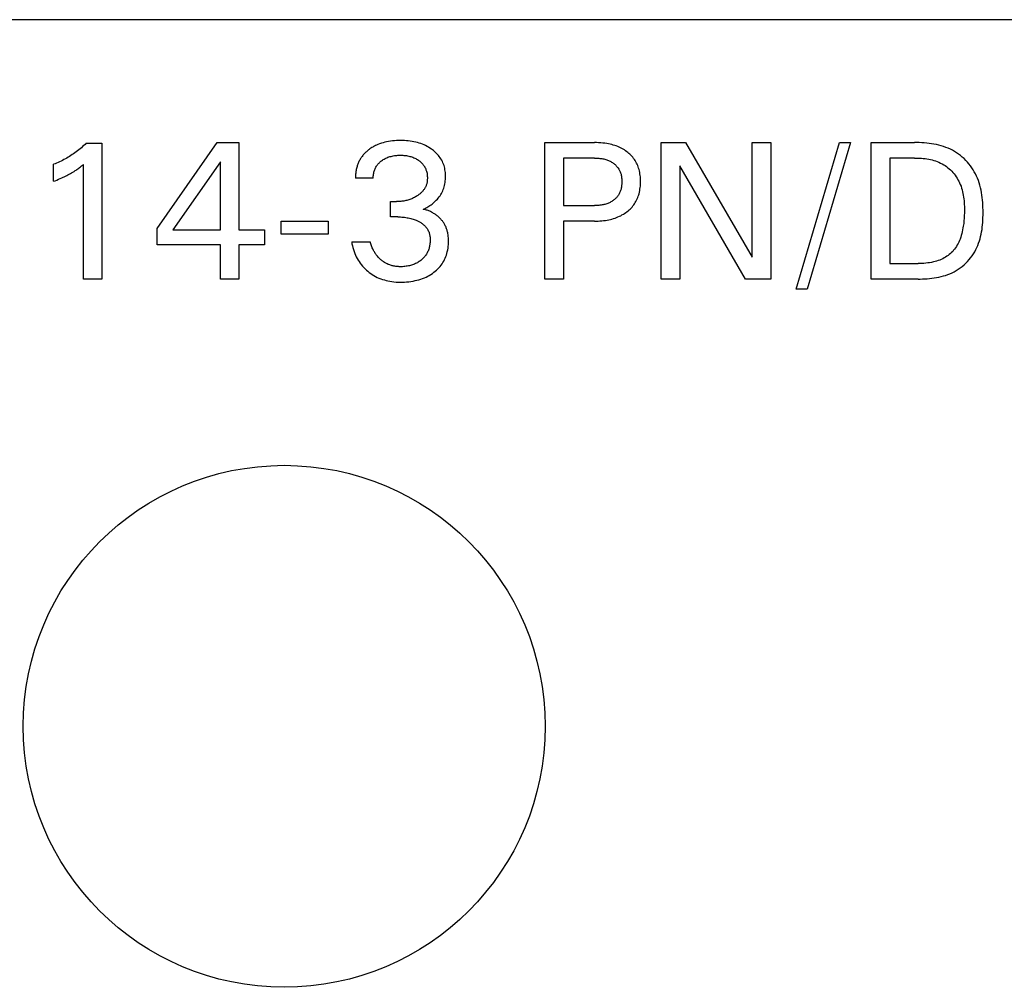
# Model space of a CAD drawing. Extents: x 0 to 841, y 0 to 594.
# Tile 34 of 65: x 129 to 142, y 556 to 568. Entities that reach past the tile are written whole.
import ezdxf

# ---------------------------------------------------------------- set-up
doc = ezdxf.new("R2010")
doc.units = 0
doc.header["$LTSCALE"] = 46.255
doc.layers.add('20000_FRONT_O', color=7, linetype='CONTINUOUS')

msp = doc.modelspace()

# ---------------------------------------------------------------- linework, layer by layer
at = {"layer": '20000_FRONT_O', "color": 7, "linetype": 'CONTINUOUS'}
for p, q in [((121.883, 568.268), (168.633, 568.268)), ((130.173, 566.687), (130.157, 566.673)), ((130.188, 566.7), (130.173, 566.687)), ((130.203, 566.714), (130.188, 566.7)), ((130.218, 566.728), (130.203, 566.714)), ((130.218, 566.728), (130.411, 566.728)), ((130.411, 566.728), (130.411, 565.038)), ((131.1, 565.668), (131.849, 566.738)), ((131.849, 566.738), (132.118, 566.738)), ((132.118, 566.738), (132.118, 565.649)), ((133.796, 566.688), (133.785, 566.681)), ((133.808, 566.694), (133.796, 566.688)), ((133.819, 566.7), (133.808, 566.694)), ((133.831, 566.705), (133.819, 566.7)), ((133.85, 566.714), (133.831, 566.705)), ((133.871, 566.722), (133.85, 566.714)), ((133.893, 566.729), (133.871, 566.722)), ((133.914, 566.736), (133.893, 566.729)), ((133.936, 566.741), (133.914, 566.736)), ((133.958, 566.746), (133.936, 566.741)), ((133.981, 566.751), (133.958, 566.746)), ((134.005, 566.755), (133.981, 566.751)), ((134.03, 566.758), (134.005, 566.755)), ((134.056, 566.76), (134.03, 566.758)), ((134.081, 566.762), (134.056, 566.76)), ((134.106, 566.763), (134.081, 566.762)), ((134.131, 566.763), (134.106, 566.763)), ((134.155, 566.763), (134.131, 566.763)), ((134.18, 566.762), (134.155, 566.763)), ((134.204, 566.76), (134.18, 566.762)), ((134.228, 566.758), (134.204, 566.76)), ((134.252, 566.755), (134.228, 566.758)), ((134.277, 566.751), (134.252, 566.755)), ((134.298, 566.747), (134.277, 566.751)), ((134.32, 566.742), (134.298, 566.747)), ((134.342, 566.737), (134.32, 566.742)), ((134.363, 566.731), (134.342, 566.737)), ((134.384, 566.724), (134.363, 566.731)), ((134.405, 566.716), (134.384, 566.724)), ((134.424, 566.708), (134.405, 566.716)), ((134.443, 566.699), (134.424, 566.708)), ((134.462, 566.69), (134.443, 566.699)), ((134.48, 566.679), (134.462, 566.69)), ((135.927, 565.038), (135.927, 566.738)), ((135.927, 566.738), (136.545, 566.738)), ((136.572, 566.737), (136.545, 566.738)), ((136.598, 566.736), (136.572, 566.737)), ((136.624, 566.735), (136.598, 566.736)), ((136.65, 566.732), (136.624, 566.735)), ((136.676, 566.729), (136.65, 566.732)), ((136.702, 566.725), (136.676, 566.729)), ((136.722, 566.721), (136.702, 566.725)), ((136.741, 566.717), (136.722, 566.721)), ((136.761, 566.712), (136.741, 566.717)), ((136.78, 566.707), (136.761, 566.712)), ((136.799, 566.701), (136.78, 566.707)), ((136.818, 566.695), (136.799, 566.701)), ((136.837, 566.687), (136.818, 566.695)), ((136.854, 566.68), (136.837, 566.687)), ((137.377, 565.038), (137.377, 566.738)), ((137.377, 566.738), (137.679, 566.738)), ((137.679, 566.738), (138.509, 565.312)), ((138.509, 565.312), (138.509, 566.738)), ((138.509, 566.738), (138.741, 566.738)), ((138.741, 566.738), (138.741, 565.038)), ((139.058, 564.91), (139.598, 566.738)), ((139.736, 566.738), (139.195, 564.91)), ((139.598, 566.738), (139.736, 566.738)), ((139.991, 565.038), (139.991, 566.738)), ((139.991, 566.738), (140.53, 566.738)), ((140.56, 566.737), (140.53, 566.738)), ((140.591, 566.737), (140.56, 566.737)), ((140.621, 566.735), (140.591, 566.737)), ((140.652, 566.733), (140.621, 566.735)), ((140.683, 566.731), (140.652, 566.733)), ((140.713, 566.727), (140.683, 566.731)), ((140.744, 566.723), (140.713, 566.727)), ((140.774, 566.718), (140.744, 566.723)), ((140.804, 566.712), (140.774, 566.718)), ((140.834, 566.705), (140.804, 566.712)), ((140.864, 566.697), (140.834, 566.705)), ((140.893, 566.688), (140.864, 566.697)), ((140.922, 566.678), (140.893, 566.688)), ((130.01, 566.566), (129.993, 566.555)), ((130.027, 566.577), (130.01, 566.566)), ((130.044, 566.588), (130.027, 566.577)), ((130.06, 566.599), (130.044, 566.588)), ((130.077, 566.611), (130.06, 566.599)), ((130.093, 566.622), (130.077, 566.611)), ((130.11, 566.635), (130.093, 566.622)), ((130.126, 566.647), (130.11, 566.635)), ((130.142, 566.66), (130.126, 566.647)), ((130.157, 566.673), (130.142, 566.66)), ((133.653, 566.566), (133.646, 566.557)), ((133.66, 566.575), (133.653, 566.566)), ((133.667, 566.584), (133.66, 566.575)), ((133.674, 566.592), (133.667, 566.584)), ((133.682, 566.6), (133.674, 566.592)), ((133.69, 566.608), (133.682, 566.6)), ((133.698, 566.616), (133.69, 566.608)), ((133.706, 566.624), (133.698, 566.616)), ((133.714, 566.631), (133.706, 566.624)), ((133.723, 566.638), (133.714, 566.631)), ((133.732, 566.645), (133.723, 566.638)), ((133.741, 566.652), (133.732, 566.645)), ((133.751, 566.66), (133.741, 566.652)), ((133.762, 566.667), (133.751, 566.66)), ((133.773, 566.674), (133.762, 566.667)), ((133.785, 566.681), (133.773, 566.674)), ((133.987, 566.558), (134, 566.563)), ((134, 566.563), (134.013, 566.566)), ((134.013, 566.566), (134.027, 566.569)), ((134.027, 566.569), (134.04, 566.572)), ((134.04, 566.572), (134.055, 566.575)), ((134.055, 566.575), (134.069, 566.577)), ((134.069, 566.577), (134.084, 566.578)), ((134.084, 566.578), (134.099, 566.579)), ((134.099, 566.579), (134.114, 566.58)), ((134.114, 566.58), (134.129, 566.58)), ((134.129, 566.58), (134.144, 566.58)), ((134.144, 566.58), (134.159, 566.579)), ((134.159, 566.579), (134.174, 566.578)), ((134.174, 566.578), (134.189, 566.577)), ((134.189, 566.577), (134.204, 566.575)), ((134.204, 566.575), (134.219, 566.572)), ((134.219, 566.572), (134.233, 566.569)), ((134.233, 566.569), (134.246, 566.566)), ((134.246, 566.566), (134.259, 566.563)), ((134.259, 566.563), (134.272, 566.559)), ((134.498, 566.669), (134.48, 566.679)), ((134.515, 566.657), (134.498, 566.669)), ((134.529, 566.647), (134.515, 566.657)), ((134.543, 566.637), (134.529, 566.647)), ((134.556, 566.626), (134.543, 566.637)), ((134.568, 566.614), (134.556, 566.626)), ((134.58, 566.603), (134.568, 566.614)), ((134.592, 566.59), (134.58, 566.603)), ((134.603, 566.578), (134.592, 566.59)), ((134.614, 566.564), (134.603, 566.578)), ((134.625, 566.549), (134.614, 566.564)), ((136.87, 566.672), (136.854, 566.68)), ((136.887, 566.664), (136.87, 566.672)), ((136.903, 566.655), (136.887, 566.664)), ((136.919, 566.645), (136.903, 566.655)), ((136.934, 566.635), (136.919, 566.645)), ((136.949, 566.624), (136.934, 566.635)), ((136.963, 566.614), (136.949, 566.624)), ((136.976, 566.603), (136.963, 566.614)), ((136.988, 566.592), (136.976, 566.603)), ((137.001, 566.58), (136.988, 566.592)), ((137.012, 566.567), (137.001, 566.58)), ((137.024, 566.554), (137.012, 566.567)), ((140.95, 566.667), (140.922, 566.678)), ((140.978, 566.654), (140.95, 566.667)), ((141.005, 566.641), (140.978, 566.654)), ((141.031, 566.626), (141.005, 566.641)), ((141.056, 566.61), (141.031, 566.626)), ((141.08, 566.593), (141.056, 566.61)), ((141.103, 566.575), (141.08, 566.593)), ((141.126, 566.556), (141.103, 566.575)), ((129.829, 566.474), (129.811, 566.467)), ((129.811, 566.255), (129.811, 566.467)), ((129.848, 566.482), (129.829, 566.474)), ((129.867, 566.49), (129.848, 566.482)), ((129.885, 566.498), (129.867, 566.49)), ((129.904, 566.507), (129.885, 566.498)), ((129.922, 566.516), (129.904, 566.507)), ((129.94, 566.526), (129.922, 566.516)), ((129.958, 566.535), (129.94, 566.526)), ((129.975, 566.545), (129.958, 566.535)), ((129.993, 566.555), (129.975, 566.545)), ((130.146, 566.436), (130.159, 566.446)), ((130.159, 566.446), (130.171, 566.455)), ((130.171, 566.455), (130.183, 566.465)), ((130.183, 565.038), (130.183, 566.465)), ((131.89, 566.496), (131.298, 565.649)), ((131.89, 565.649), (131.89, 566.496)), ((133.59, 566.439), (133.586, 566.427)), ((133.593, 566.449), (133.59, 566.439)), ((133.596, 566.46), (133.593, 566.449)), ((133.6, 566.47), (133.596, 566.46)), ((133.604, 566.48), (133.6, 566.47)), ((133.609, 566.49), (133.604, 566.48)), ((133.613, 566.5), (133.609, 566.49)), ((133.618, 566.51), (133.613, 566.5)), ((133.623, 566.52), (133.618, 566.51)), ((133.628, 566.53), (133.623, 566.52)), ((133.634, 566.539), (133.628, 566.53)), ((133.64, 566.548), (133.634, 566.539)), ((133.646, 566.557), (133.64, 566.548)), ((133.825, 566.433), (133.831, 566.442)), ((133.831, 566.442), (133.837, 566.452)), ((133.837, 566.452), (133.843, 566.46)), ((133.843, 566.46), (133.85, 566.468)), ((133.85, 566.468), (133.857, 566.476)), ((133.857, 566.476), (133.864, 566.483)), ((133.864, 566.483), (133.871, 566.49)), ((133.871, 566.49), (133.879, 566.497)), ((133.879, 566.497), (133.887, 566.504)), ((133.887, 566.504), (133.895, 566.51)), ((133.895, 566.51), (133.905, 566.518)), ((133.905, 566.518), (133.916, 566.525)), ((133.916, 566.525), (133.927, 566.531)), ((133.927, 566.531), (133.939, 566.538)), ((133.939, 566.538), (133.95, 566.543)), ((133.95, 566.543), (133.962, 566.549)), ((133.962, 566.549), (133.975, 566.554)), ((133.975, 566.554), (133.987, 566.558)), ((134.272, 566.559), (134.285, 566.554)), ((134.285, 566.554), (134.298, 566.549)), ((134.298, 566.549), (134.31, 566.544)), ((134.31, 566.544), (134.321, 566.538)), ((134.321, 566.538), (134.332, 566.531)), ((134.332, 566.531), (134.344, 566.525)), ((134.344, 566.525), (134.354, 566.518)), ((134.354, 566.518), (134.365, 566.51)), ((134.365, 566.51), (134.373, 566.504)), ((134.373, 566.504), (134.38, 566.497)), ((134.38, 566.497), (134.388, 566.49)), ((134.388, 566.49), (134.395, 566.483)), ((134.395, 566.483), (134.402, 566.476)), ((134.402, 566.476), (134.409, 566.468)), ((134.409, 566.468), (134.415, 566.46)), ((134.415, 566.46), (134.421, 566.452)), ((134.421, 566.452), (134.426, 566.444)), ((134.426, 566.444), (134.432, 566.435)), ((134.635, 566.534), (134.625, 566.549)), ((134.644, 566.518), (134.635, 566.534)), ((134.652, 566.502), (134.644, 566.518)), ((134.66, 566.485), (134.652, 566.502)), ((134.667, 566.468), (134.66, 566.485)), ((134.673, 566.45), (134.667, 566.468)), ((134.678, 566.434), (134.673, 566.45)), ((136.16, 566.545), (136.16, 565.952)), ((136.545, 566.545), (136.16, 566.545)), ((136.545, 566.545), (136.559, 566.545)), ((136.559, 566.545), (136.573, 566.544)), ((136.573, 566.544), (136.586, 566.544)), ((136.586, 566.544), (136.6, 566.543)), ((136.6, 566.543), (136.613, 566.541)), ((136.613, 566.541), (136.627, 566.539)), ((136.627, 566.539), (136.64, 566.537)), ((136.64, 566.537), (136.652, 566.535)), ((136.652, 566.535), (136.664, 566.533)), ((136.664, 566.533), (136.676, 566.53)), ((136.676, 566.53), (136.687, 566.526)), ((136.687, 566.526), (136.699, 566.523)), ((136.699, 566.523), (136.71, 566.519)), ((136.71, 566.519), (136.721, 566.514)), ((136.721, 566.514), (136.731, 566.51)), ((136.731, 566.51), (136.741, 566.505)), ((136.741, 566.505), (136.751, 566.5)), ((136.751, 566.5), (136.76, 566.495)), ((136.76, 566.495), (136.77, 566.489)), ((136.77, 566.489), (136.779, 566.483)), ((136.779, 566.483), (136.788, 566.476)), ((136.788, 566.476), (136.796, 566.47)), ((136.796, 566.47), (136.803, 566.463)), ((136.803, 566.463), (136.811, 566.456)), ((136.811, 566.456), (136.818, 566.449)), ((136.818, 566.449), (136.825, 566.441)), ((136.825, 566.441), (136.831, 566.433)), ((137.034, 566.541), (137.024, 566.554)), ((137.044, 566.527), (137.034, 566.541)), ((137.054, 566.513), (137.044, 566.527)), ((137.062, 566.498), (137.054, 566.513)), ((137.07, 566.483), (137.062, 566.498)), ((137.078, 566.468), (137.07, 566.483)), ((137.085, 566.452), (137.078, 566.468)), ((137.091, 566.436), (137.085, 566.452)), ((137.608, 566.447), (137.608, 565.038)), ((138.429, 565.038), (137.608, 566.447)), ((140.224, 566.545), (140.224, 565.23)), ((140.53, 566.545), (140.224, 566.545)), ((140.53, 566.545), (140.552, 566.545)), ((140.552, 566.545), (140.574, 566.544)), ((140.574, 566.544), (140.597, 566.543)), ((140.597, 566.543), (140.619, 566.542)), ((140.619, 566.542), (140.641, 566.54)), ((140.641, 566.54), (140.664, 566.537)), ((140.664, 566.537), (140.686, 566.534)), ((140.686, 566.534), (140.708, 566.53)), ((140.708, 566.53), (140.73, 566.526)), ((140.73, 566.526), (140.752, 566.521)), ((140.752, 566.521), (140.773, 566.515)), ((140.773, 566.515), (140.794, 566.508)), ((140.794, 566.508), (140.815, 566.501)), ((140.815, 566.501), (140.836, 566.492)), ((140.836, 566.492), (140.856, 566.483)), ((140.856, 566.483), (140.876, 566.473)), ((140.876, 566.473), (140.895, 566.462)), ((140.895, 566.462), (140.913, 566.45)), ((140.913, 566.45), (140.93, 566.438)), ((140.93, 566.438), (140.948, 566.424)), ((141.148, 566.537), (141.126, 566.556)), ((141.169, 566.516), (141.148, 566.537)), ((141.19, 566.494), (141.169, 566.516)), ((141.209, 566.472), (141.19, 566.494)), ((141.227, 566.448), (141.209, 566.472)), ((141.245, 566.424), (141.227, 566.448)), ((129.945, 566.312), (129.96, 566.32)), ((129.96, 566.32), (129.975, 566.327)), ((129.975, 566.327), (129.99, 566.335)), ((129.99, 566.335), (130.005, 566.343)), ((130.005, 566.343), (130.02, 566.351)), ((130.02, 566.351), (130.036, 566.36)), ((130.036, 566.36), (130.051, 566.369)), ((130.051, 566.369), (130.066, 566.379)), ((130.066, 566.379), (130.08, 566.388)), ((130.08, 566.388), (130.091, 566.395)), ((130.091, 566.395), (130.102, 566.403)), ((130.102, 566.403), (130.112, 566.41)), ((130.112, 566.41), (130.124, 566.419)), ((130.124, 566.419), (130.135, 566.427)), ((130.135, 566.427), (130.146, 566.436)), ((133.572, 566.343), (133.571, 566.331)), ((133.571, 566.331), (133.571, 566.319)), ((133.571, 566.319), (133.571, 566.307)), ((133.573, 566.355), (133.572, 566.343)), ((133.575, 566.367), (133.573, 566.355)), ((133.576, 566.379), (133.575, 566.367)), ((133.578, 566.391), (133.576, 566.379)), ((133.581, 566.403), (133.578, 566.391)), ((133.583, 566.415), (133.581, 566.403)), ((133.586, 566.427), (133.583, 566.415)), ((133.791, 566.308), (133.792, 566.32)), ((133.792, 566.32), (133.793, 566.332)), ((133.793, 566.332), (133.795, 566.344)), ((133.795, 566.344), (133.797, 566.356)), ((133.797, 566.356), (133.799, 566.369)), ((133.799, 566.369), (133.803, 566.38)), ((133.803, 566.38), (133.806, 566.391)), ((133.806, 566.391), (133.81, 566.402)), ((133.81, 566.402), (133.815, 566.412)), ((133.815, 566.412), (133.82, 566.423)), ((133.82, 566.423), (133.825, 566.433)), ((134.432, 566.435), (134.436, 566.426)), ((134.436, 566.426), (134.441, 566.417)), ((134.441, 566.417), (134.445, 566.408)), ((134.445, 566.408), (134.448, 566.399)), ((134.448, 566.399), (134.452, 566.389)), ((134.452, 566.389), (134.455, 566.38)), ((134.455, 566.38), (134.458, 566.368)), ((134.458, 566.368), (134.461, 566.355)), ((134.461, 566.355), (134.463, 566.343)), ((134.463, 566.343), (134.464, 566.331)), ((134.464, 566.331), (134.465, 566.318)), ((134.465, 566.318), (134.466, 566.306)), ((134.682, 566.417), (134.678, 566.434)), ((134.685, 566.4), (134.682, 566.417)), ((134.688, 566.383), (134.685, 566.4)), ((134.69, 566.366), (134.688, 566.383)), ((134.691, 566.349), (134.69, 566.366)), ((134.692, 566.332), (134.691, 566.349)), ((134.692, 566.315), (134.692, 566.332)), ((134.692, 566.296), (134.692, 566.315)), ((136.831, 566.433), (136.837, 566.425)), ((136.837, 566.425), (136.843, 566.417)), ((136.843, 566.417), (136.849, 566.408)), ((136.849, 566.408), (136.854, 566.399)), ((136.854, 566.399), (136.859, 566.39)), ((136.859, 566.39), (136.863, 566.381)), ((136.863, 566.381), (136.867, 566.371)), ((136.867, 566.371), (136.87, 566.362)), ((136.87, 566.362), (136.874, 566.352)), ((136.874, 566.352), (136.877, 566.342)), ((136.877, 566.342), (136.879, 566.331)), ((136.879, 566.331), (136.882, 566.319)), ((136.882, 566.319), (136.884, 566.308)), ((137.096, 566.42), (137.091, 566.436)), ((137.101, 566.403), (137.096, 566.42)), ((137.106, 566.385), (137.101, 566.403)), ((137.11, 566.366), (137.106, 566.385)), ((137.113, 566.348), (137.11, 566.366)), ((137.116, 566.329), (137.113, 566.348)), ((137.118, 566.31), (137.116, 566.329)), ((140.948, 566.424), (140.964, 566.41)), ((140.964, 566.41), (140.98, 566.396)), ((140.98, 566.396), (140.996, 566.38)), ((140.996, 566.38), (141.01, 566.364)), ((141.01, 566.364), (141.025, 566.347)), ((141.025, 566.347), (141.038, 566.33)), ((141.038, 566.33), (141.05, 566.312)), ((141.261, 566.4), (141.245, 566.424)), ((141.276, 566.375), (141.261, 566.4)), ((141.29, 566.349), (141.276, 566.375)), ((141.304, 566.321), (141.29, 566.349)), ((141.316, 566.293), (141.304, 566.321)), ((129.811, 566.255), (129.832, 566.263)), ((129.832, 566.263), (129.853, 566.271)), ((129.853, 566.271), (129.873, 566.28)), ((129.873, 566.28), (129.894, 566.289)), ((129.894, 566.289), (129.915, 566.298)), ((129.915, 566.298), (129.93, 566.305)), ((129.93, 566.305), (129.945, 566.312)), ((133.571, 566.307), (133.571, 566.296)), ((133.791, 566.296), (133.571, 566.296)), ((133.791, 566.296), (133.791, 566.308)), ((134.449, 566.2), (134.445, 566.192)), ((134.452, 566.208), (134.449, 566.2)), ((134.454, 566.216), (134.452, 566.208)), ((134.457, 566.224), (134.454, 566.216)), ((134.459, 566.233), (134.457, 566.224)), ((134.461, 566.241), (134.459, 566.233)), ((134.462, 566.25), (134.461, 566.241)), ((134.464, 566.258), (134.462, 566.25)), ((134.465, 566.267), (134.464, 566.258)), ((134.466, 566.284), (134.465, 566.276)), ((134.465, 566.276), (134.465, 566.267)), ((134.466, 566.306), (134.466, 566.293)), ((134.466, 566.293), (134.466, 566.284)), ((134.675, 566.186), (134.68, 566.204)), ((134.68, 566.204), (134.684, 566.222)), ((134.684, 566.222), (134.687, 566.241)), ((134.687, 566.241), (134.689, 566.259)), ((134.689, 566.259), (134.691, 566.278)), ((134.691, 566.278), (134.692, 566.296)), ((136.884, 566.193), (136.882, 566.182)), ((136.884, 566.308), (136.885, 566.297)), ((136.885, 566.205), (136.884, 566.193)), ((136.885, 566.297), (136.886, 566.285)), ((136.886, 566.216), (136.885, 566.205)), ((136.886, 566.285), (136.887, 566.274)), ((136.887, 566.228), (136.886, 566.216)), ((136.887, 566.274), (136.887, 566.262)), ((136.887, 566.262), (136.888, 566.251)), ((136.888, 566.239), (136.887, 566.228)), ((136.888, 566.251), (136.888, 566.239)), ((137.116, 566.177), (137.118, 566.196)), ((137.119, 566.291), (137.118, 566.31)), ((137.118, 566.196), (137.119, 566.215)), ((137.12, 566.272), (137.119, 566.291)), ((137.119, 566.215), (137.12, 566.234)), ((137.12, 566.253), (137.12, 566.272)), ((137.12, 566.234), (137.12, 566.253)), ((141.05, 566.312), (141.062, 566.294)), ((141.062, 566.294), (141.073, 566.275)), ((141.073, 566.275), (141.083, 566.256)), ((141.083, 566.256), (141.093, 566.235)), ((141.093, 566.235), (141.102, 566.214)), ((141.102, 566.214), (141.111, 566.193)), ((141.111, 566.193), (141.118, 566.171)), ((141.327, 566.264), (141.316, 566.293)), ((141.337, 566.235), (141.327, 566.264)), ((141.346, 566.205), (141.337, 566.235)), ((141.354, 566.175), (141.346, 566.205)), ((134.337, 566.073), (134.326, 566.066)), ((134.345, 566.078), (134.337, 566.073)), ((134.353, 566.083), (134.345, 566.078)), ((134.36, 566.089), (134.353, 566.083)), ((134.368, 566.095), (134.36, 566.089)), ((134.375, 566.101), (134.368, 566.095)), ((134.382, 566.107), (134.375, 566.101)), ((134.389, 566.113), (134.382, 566.107)), ((134.396, 566.12), (134.389, 566.113)), ((134.402, 566.127), (134.396, 566.12)), ((134.409, 566.134), (134.402, 566.127)), ((134.414, 566.141), (134.409, 566.134)), ((134.419, 566.148), (134.414, 566.141)), ((134.424, 566.154), (134.419, 566.148)), ((134.429, 566.162), (134.424, 566.154)), ((134.433, 566.169), (134.429, 566.162)), ((134.438, 566.176), (134.433, 566.169)), ((134.442, 566.184), (134.438, 566.176)), ((134.445, 566.192), (134.442, 566.184)), ((134.613, 566.061), (134.623, 566.075)), ((134.623, 566.075), (134.633, 566.09)), ((134.633, 566.09), (134.642, 566.105)), ((134.642, 566.105), (134.65, 566.121)), ((134.65, 566.121), (134.657, 566.137)), ((134.657, 566.137), (134.664, 566.153)), ((134.664, 566.153), (134.67, 566.17)), ((134.67, 566.17), (134.675, 566.186)), ((136.838, 566.075), (136.832, 566.067)), ((136.844, 566.083), (136.838, 566.075)), ((136.849, 566.092), (136.844, 566.083)), ((136.854, 566.101), (136.849, 566.092)), ((136.859, 566.111), (136.854, 566.101)), ((136.863, 566.12), (136.859, 566.111)), ((136.867, 566.13), (136.863, 566.12)), ((136.871, 566.139), (136.867, 566.13)), ((136.874, 566.149), (136.871, 566.139)), ((136.877, 566.159), (136.874, 566.149)), ((136.879, 566.17), (136.877, 566.159)), ((136.882, 566.182), (136.879, 566.17)), ((137.091, 566.068), (137.097, 566.085)), ((137.097, 566.085), (137.101, 566.101)), ((137.101, 566.101), (137.106, 566.12)), ((137.106, 566.12), (137.11, 566.139)), ((137.11, 566.139), (137.113, 566.158)), ((137.113, 566.158), (137.116, 566.177)), ((141.118, 566.171), (141.124, 566.149)), ((141.124, 566.149), (141.13, 566.126)), ((141.13, 566.126), (141.135, 566.104)), ((141.135, 566.104), (141.139, 566.081)), ((141.139, 566.081), (141.142, 566.058)), ((141.361, 566.145), (141.354, 566.175)), ((141.366, 566.114), (141.361, 566.145)), ((141.371, 566.084), (141.366, 566.114)), ((141.375, 566.053), (141.371, 566.084)), ((134.005, 565.811), (134.005, 566.002)), ((134.005, 566.002), (134.08, 566.002)), ((134.094, 566.002), (134.08, 566.002)), ((134.107, 566.002), (134.094, 566.002)), ((134.121, 566.003), (134.107, 566.002)), ((134.134, 566.004), (134.121, 566.003)), ((134.147, 566.006), (134.134, 566.004)), ((134.16, 566.007), (134.147, 566.006)), ((134.174, 566.009), (134.16, 566.007)), ((134.186, 566.012), (134.174, 566.009)), ((134.199, 566.015), (134.186, 566.012)), ((134.211, 566.018), (134.199, 566.015)), ((134.223, 566.021), (134.211, 566.018)), ((134.235, 566.025), (134.223, 566.021)), ((134.247, 566.029), (134.235, 566.025)), ((134.259, 566.033), (134.247, 566.029)), ((134.271, 566.038), (134.259, 566.033)), ((134.282, 566.043), (134.271, 566.038)), ((134.294, 566.048), (134.282, 566.043)), ((134.305, 566.054), (134.294, 566.048)), ((134.316, 566.06), (134.305, 566.054)), ((134.326, 566.066), (134.316, 566.06)), ((134.485, 565.945), (134.498, 565.954)), ((134.498, 565.954), (134.511, 565.963)), ((134.511, 565.963), (134.524, 565.972)), ((134.524, 565.972), (134.537, 565.982)), ((134.537, 565.982), (134.551, 565.994)), ((134.551, 565.994), (134.564, 566.006)), ((134.564, 566.006), (134.577, 566.019)), ((134.577, 566.019), (134.59, 566.032)), ((134.59, 566.032), (134.602, 566.046)), ((134.602, 566.046), (134.613, 566.061)), ((136.16, 565.952), (136.545, 565.952)), ((136.559, 565.952), (136.545, 565.952)), ((136.573, 565.953), (136.559, 565.952)), ((136.587, 565.953), (136.573, 565.953)), ((136.6, 565.955), (136.587, 565.953)), ((136.614, 565.956), (136.6, 565.955)), ((136.628, 565.958), (136.614, 565.956)), ((136.641, 565.96), (136.628, 565.958)), ((136.653, 565.962), (136.641, 565.96)), ((136.665, 565.965), (136.653, 565.962)), ((136.676, 565.968), (136.665, 565.965)), ((136.688, 565.971), (136.676, 565.968)), ((136.7, 565.975), (136.688, 565.971)), ((136.711, 565.979), (136.7, 565.975)), ((136.722, 565.984), (136.711, 565.979)), ((136.732, 565.988), (136.722, 565.984)), ((136.742, 565.993), (136.732, 565.988)), ((136.752, 565.998), (136.742, 565.993)), ((136.762, 566.004), (136.752, 565.998)), ((136.771, 566.01), (136.762, 566.004)), ((136.78, 566.017), (136.771, 566.01)), ((136.789, 566.023), (136.78, 566.017)), ((136.797, 566.03), (136.789, 566.023)), ((136.804, 566.037), (136.797, 566.03)), ((136.812, 566.044), (136.804, 566.037)), ((136.819, 566.051), (136.812, 566.044)), ((136.825, 566.059), (136.819, 566.051)), ((136.832, 566.067), (136.825, 566.059)), ((137.014, 565.935), (137.025, 565.948)), ((137.025, 565.948), (137.035, 565.961)), ((137.035, 565.961), (137.045, 565.975)), ((137.045, 565.975), (137.054, 565.99)), ((137.054, 565.99), (137.063, 566.005)), ((137.063, 566.005), (137.071, 566.02)), ((137.071, 566.02), (137.078, 566.036)), ((137.078, 566.036), (137.085, 566.052)), ((137.085, 566.052), (137.091, 566.068)), ((141.142, 566.058), (141.145, 566.035)), ((141.145, 566.035), (141.148, 566.012)), ((141.148, 566.012), (141.15, 565.989)), ((141.15, 565.989), (141.151, 565.965)), ((141.151, 565.965), (141.152, 565.942)), ((141.379, 566.021), (141.375, 566.053)), ((141.381, 565.99), (141.379, 566.021)), ((141.383, 565.958), (141.381, 565.99)), ((141.384, 565.927), (141.383, 565.958)), ((134.413, 565.908), (134.428, 565.914)), ((134.423, 565.905), (134.413, 565.908)), ((134.434, 565.903), (134.423, 565.905)), ((134.428, 565.914), (134.442, 565.921)), ((134.444, 565.9), (134.434, 565.903)), ((134.442, 565.921), (134.457, 565.929)), ((134.454, 565.897), (134.444, 565.9)), ((134.465, 565.894), (134.454, 565.897)), ((134.457, 565.929), (134.471, 565.937)), ((134.475, 565.89), (134.465, 565.894)), ((134.471, 565.937), (134.485, 565.945)), ((134.485, 565.886), (134.475, 565.89)), ((134.495, 565.882), (134.485, 565.886)), ((134.505, 565.877), (134.495, 565.882)), ((134.515, 565.872), (134.505, 565.877)), ((134.524, 565.867), (134.515, 565.872)), ((134.534, 565.862), (134.524, 565.867)), ((134.543, 565.856), (134.534, 565.862)), ((134.553, 565.851), (134.543, 565.856)), ((134.562, 565.845), (134.553, 565.851)), ((134.571, 565.838), (134.562, 565.845)), ((134.58, 565.832), (134.571, 565.838)), ((134.588, 565.825), (134.58, 565.832)), ((134.596, 565.819), (134.588, 565.825)), ((136.856, 565.819), (136.873, 565.827)), ((136.873, 565.827), (136.889, 565.836)), ((136.889, 565.836), (136.906, 565.845)), ((136.906, 565.845), (136.921, 565.855)), ((136.921, 565.855), (136.937, 565.865)), ((136.937, 565.865), (136.951, 565.876)), ((136.951, 565.876), (136.965, 565.887)), ((136.965, 565.887), (136.978, 565.898)), ((136.978, 565.898), (136.99, 565.91)), ((136.99, 565.91), (137.002, 565.922)), ((137.002, 565.922), (137.014, 565.935)), ((141.151, 565.829), (141.15, 565.796)), ((141.152, 565.862), (141.151, 565.829)), ((141.152, 565.942), (141.153, 565.919)), ((141.153, 565.896), (141.152, 565.862)), ((141.153, 565.919), (141.153, 565.896)), ((141.385, 565.895), (141.384, 565.927)), ((141.384, 565.803), (141.385, 565.833)), ((141.385, 565.863), (141.385, 565.895)), ((141.385, 565.833), (141.385, 565.863)), ((132.644, 565.597), (132.644, 565.757)), ((132.644, 565.757), (133.23, 565.757)), ((133.23, 565.757), (133.23, 565.597)), ((134.097, 565.811), (134.005, 565.811)), ((134.097, 565.811), (134.114, 565.811)), ((134.114, 565.811), (134.131, 565.811)), ((134.131, 565.811), (134.148, 565.81)), ((134.148, 565.81), (134.164, 565.808)), ((134.164, 565.808), (134.181, 565.807)), ((134.181, 565.807), (134.198, 565.804)), ((134.198, 565.804), (134.213, 565.802)), ((134.213, 565.802), (134.228, 565.799)), ((134.228, 565.799), (134.243, 565.796)), ((134.243, 565.796), (134.258, 565.793)), ((134.258, 565.793), (134.273, 565.789)), ((134.273, 565.789), (134.287, 565.784)), ((134.287, 565.784), (134.301, 565.78)), ((134.301, 565.78), (134.314, 565.775)), ((134.314, 565.775), (134.327, 565.77)), ((134.327, 565.77), (134.341, 565.764)), ((134.341, 565.764), (134.353, 565.758)), ((134.353, 565.758), (134.366, 565.751)), ((134.366, 565.751), (134.375, 565.746)), ((134.375, 565.746), (134.384, 565.74)), ((134.384, 565.74), (134.393, 565.734)), ((134.393, 565.734), (134.402, 565.728)), ((134.402, 565.728), (134.41, 565.722)), ((134.41, 565.722), (134.418, 565.715)), ((134.418, 565.715), (134.426, 565.708)), ((134.426, 565.708), (134.434, 565.701)), ((134.604, 565.812), (134.596, 565.819)), ((134.611, 565.805), (134.604, 565.812)), ((134.619, 565.798), (134.611, 565.805)), ((134.626, 565.791), (134.619, 565.798)), ((134.633, 565.784), (134.626, 565.791)), ((134.639, 565.776), (134.633, 565.784)), ((134.646, 565.769), (134.639, 565.776)), ((134.652, 565.761), (134.646, 565.769)), ((134.658, 565.753), (134.652, 565.761)), ((134.664, 565.745), (134.658, 565.753)), ((134.67, 565.737), (134.664, 565.745)), ((134.675, 565.728), (134.67, 565.737)), ((134.68, 565.72), (134.675, 565.728)), ((134.685, 565.711), (134.68, 565.72)), ((134.689, 565.702), (134.685, 565.711)), ((134.694, 565.693), (134.689, 565.702)), ((136.16, 565.759), (136.16, 565.038)), ((136.545, 565.759), (136.16, 565.759)), ((136.545, 565.759), (136.568, 565.76)), ((136.568, 565.76), (136.591, 565.76)), ((136.591, 565.76), (136.614, 565.762)), ((136.614, 565.762), (136.636, 565.763)), ((136.636, 565.763), (136.659, 565.766)), ((136.659, 565.766), (136.682, 565.769)), ((136.682, 565.769), (136.704, 565.772)), ((136.704, 565.772), (136.724, 565.776)), ((136.724, 565.776), (136.744, 565.78)), ((136.744, 565.78), (136.763, 565.785)), ((136.763, 565.785), (136.783, 565.791)), ((136.783, 565.791), (136.802, 565.797)), ((136.802, 565.797), (136.821, 565.804)), ((136.821, 565.804), (136.839, 565.811)), ((136.839, 565.811), (136.856, 565.819)), ((141.144, 565.73), (141.139, 565.697)), ((141.147, 565.763), (141.144, 565.73)), ((141.15, 565.796), (141.147, 565.763)), ((141.376, 565.684), (141.379, 565.714)), ((141.379, 565.714), (141.381, 565.743)), ((141.381, 565.743), (141.383, 565.773)), ((141.383, 565.773), (141.384, 565.803)), ((131.1, 565.463), (131.1, 565.668)), ((131.298, 565.649), (131.89, 565.649)), ((132.118, 565.649), (132.439, 565.649)), ((132.439, 565.649), (132.439, 565.463)), ((133.23, 565.597), (132.644, 565.597)), ((134.434, 565.701), (134.441, 565.693)), ((134.441, 565.693), (134.448, 565.685)), ((134.448, 565.685), (134.455, 565.676)), ((134.455, 565.676), (134.461, 565.667)), ((134.461, 565.667), (134.467, 565.658)), ((134.467, 565.658), (134.472, 565.649)), ((134.472, 565.649), (134.477, 565.639)), ((134.477, 565.639), (134.482, 565.629)), ((134.482, 565.629), (134.486, 565.619)), ((134.486, 565.619), (134.489, 565.61)), ((134.489, 565.61), (134.492, 565.6)), ((134.492, 565.6), (134.494, 565.59)), ((134.494, 565.59), (134.496, 565.58)), ((134.496, 565.58), (134.498, 565.57)), ((134.698, 565.684), (134.694, 565.693)), ((134.701, 565.675), (134.698, 565.684)), ((134.705, 565.665), (134.701, 565.675)), ((134.708, 565.655), (134.705, 565.665)), ((134.711, 565.645), (134.708, 565.655)), ((134.714, 565.635), (134.711, 565.645)), ((134.716, 565.626), (134.714, 565.635)), ((134.719, 565.615), (134.716, 565.626)), ((134.721, 565.605), (134.719, 565.615)), ((134.723, 565.587), (134.721, 565.605)), ((134.726, 565.568), (134.723, 565.587)), ((141.114, 565.581), (141.107, 565.558)), ((141.12, 565.604), (141.114, 565.581)), ((141.126, 565.627), (141.12, 565.604)), ((141.131, 565.65), (141.126, 565.627)), ((141.135, 565.674), (141.131, 565.65)), ((141.139, 565.697), (141.135, 565.674)), ((141.355, 565.568), (141.362, 565.597)), ((141.362, 565.597), (141.367, 565.626)), ((141.367, 565.626), (141.372, 565.655)), ((141.372, 565.655), (141.376, 565.684)), ((131.89, 565.463), (131.1, 565.463)), ((131.89, 565.038), (131.89, 565.463)), ((132.118, 565.463), (132.118, 565.038)), ((132.439, 565.463), (132.118, 565.463)), ((133.523, 565.502), (133.527, 565.477)), ((133.523, 565.502), (133.755, 565.502)), ((133.527, 565.477), (133.532, 565.453)), ((133.759, 565.489), (133.755, 565.502)), ((133.762, 565.476), (133.759, 565.489)), ((133.766, 565.463), (133.762, 565.476)), ((133.771, 565.451), (133.766, 565.463)), ((134.497, 565.466), (134.494, 565.454)), ((134.498, 565.479), (134.497, 565.466)), ((134.498, 565.57), (134.499, 565.56)), ((134.5, 565.491), (134.498, 565.479)), ((134.499, 565.56), (134.5, 565.55)), ((134.5, 565.55), (134.501, 565.539)), ((134.501, 565.517), (134.5, 565.504)), ((134.5, 565.504), (134.5, 565.491)), ((134.501, 565.539), (134.501, 565.529)), ((134.501, 565.529), (134.501, 565.517)), ((134.725, 565.445), (134.727, 565.467)), ((134.727, 565.55), (134.726, 565.568)), ((134.728, 565.531), (134.727, 565.55)), ((134.727, 565.467), (134.728, 565.49)), ((134.729, 565.512), (134.728, 565.531)), ((134.728, 565.49), (134.729, 565.512)), ((141.064, 565.462), (141.054, 565.445)), ((141.074, 565.48), (141.064, 565.462)), ((141.083, 565.498), (141.074, 565.48)), ((141.091, 565.517), (141.083, 565.498)), ((141.099, 565.536), (141.091, 565.517)), ((141.107, 565.558), (141.099, 565.536)), ((141.308, 565.431), (141.32, 565.457)), ((141.32, 565.457), (141.33, 565.485)), ((141.33, 565.485), (141.34, 565.512)), ((141.34, 565.512), (141.348, 565.54)), ((141.348, 565.54), (141.355, 565.568)), ((133.532, 565.453), (133.538, 565.429)), ((133.538, 565.429), (133.544, 565.405)), ((133.544, 565.405), (133.552, 565.381)), ((133.552, 565.381), (133.561, 565.358)), ((133.561, 565.358), (133.57, 565.336)), ((133.57, 565.336), (133.58, 565.315)), ((133.775, 565.439), (133.771, 565.451)), ((133.78, 565.426), (133.775, 565.439)), ((133.786, 565.414), (133.78, 565.426)), ((133.79, 565.404), (133.786, 565.414)), ((133.795, 565.395), (133.79, 565.404)), ((133.8, 565.385), (133.795, 565.395)), ((133.806, 565.376), (133.8, 565.385)), ((133.811, 565.367), (133.806, 565.376)), ((133.817, 565.358), (133.811, 565.367)), ((133.823, 565.349), (133.817, 565.358)), ((133.83, 565.34), (133.823, 565.349)), ((133.837, 565.33), (133.83, 565.34)), ((134.446, 565.336), (134.44, 565.327)), ((134.453, 565.346), (134.446, 565.336)), ((134.459, 565.355), (134.453, 565.346)), ((134.464, 565.365), (134.459, 565.355)), ((134.469, 565.376), (134.464, 565.365)), ((134.474, 565.386), (134.469, 565.376)), ((134.478, 565.397), (134.474, 565.386)), ((134.482, 565.408), (134.478, 565.397)), ((134.486, 565.419), (134.482, 565.408)), ((134.489, 565.43), (134.486, 565.419)), ((134.492, 565.442), (134.489, 565.43)), ((134.494, 565.454), (134.492, 565.442)), ((134.696, 565.318), (134.702, 565.337)), ((134.702, 565.337), (134.709, 565.357)), ((134.709, 565.357), (134.714, 565.378)), ((134.714, 565.378), (134.719, 565.4)), ((134.719, 565.4), (134.723, 565.422)), ((134.723, 565.422), (134.725, 565.445)), ((140.965, 565.344), (140.95, 565.332)), ((140.98, 565.356), (140.965, 565.344)), ((140.993, 565.369), (140.98, 565.356)), ((141.007, 565.382), (140.993, 565.369)), ((141.019, 565.397), (141.007, 565.382)), ((141.031, 565.411), (141.019, 565.397)), ((141.043, 565.428), (141.031, 565.411)), ((141.054, 565.445), (141.043, 565.428)), ((141.248, 565.328), (141.265, 565.353)), ((141.265, 565.353), (141.281, 565.378)), ((141.281, 565.378), (141.295, 565.404)), ((141.295, 565.404), (141.308, 565.431)), ((133.58, 565.315), (133.591, 565.295)), ((133.591, 565.295), (133.602, 565.274)), ((133.602, 565.274), (133.615, 565.255)), ((133.615, 565.255), (133.628, 565.236)), ((133.628, 565.236), (133.642, 565.217)), ((133.642, 565.217), (133.657, 565.199)), ((133.844, 565.321), (133.837, 565.33)), ((133.852, 565.312), (133.844, 565.321)), ((133.86, 565.303), (133.852, 565.312)), ((133.869, 565.295), (133.86, 565.303)), ((133.878, 565.287), (133.869, 565.295)), ((133.886, 565.279), (133.878, 565.287)), ((133.895, 565.272), (133.886, 565.279)), ((133.903, 565.265), (133.895, 565.272)), ((133.912, 565.259), (133.903, 565.265)), ((133.921, 565.252), (133.912, 565.259)), ((133.93, 565.246), (133.921, 565.252)), ((133.939, 565.241), (133.93, 565.246)), ((133.948, 565.236), (133.939, 565.241)), ((133.958, 565.23), (133.948, 565.236)), ((133.967, 565.226), (133.958, 565.23)), ((133.977, 565.221), (133.967, 565.226)), ((133.987, 565.217), (133.977, 565.221)), ((133.997, 565.214), (133.987, 565.217)), ((134.007, 565.21), (133.997, 565.214)), ((134.268, 565.211), (134.256, 565.207)), ((134.281, 565.215), (134.268, 565.211)), ((134.294, 565.22), (134.281, 565.215)), ((134.306, 565.225), (134.294, 565.22)), ((134.318, 565.23), (134.306, 565.225)), ((134.329, 565.235), (134.318, 565.23)), ((134.341, 565.241), (134.329, 565.235)), ((134.351, 565.248), (134.341, 565.241)), ((134.362, 565.255), (134.351, 565.248)), ((134.372, 565.262), (134.362, 565.255)), ((134.383, 565.269), (134.372, 565.262)), ((134.392, 565.277), (134.383, 565.269)), ((134.401, 565.285), (134.392, 565.277)), ((134.409, 565.293), (134.401, 565.285)), ((134.417, 565.301), (134.409, 565.293)), ((134.425, 565.309), (134.417, 565.301)), ((134.433, 565.318), (134.425, 565.309)), ((134.44, 565.327), (134.433, 565.318)), ((134.636, 565.21), (134.648, 565.226)), ((134.648, 565.226), (134.659, 565.244)), ((134.659, 565.244), (134.67, 565.262)), ((134.67, 565.262), (134.679, 565.28)), ((134.679, 565.28), (134.688, 565.298)), ((134.688, 565.298), (134.696, 565.318)), ((140.224, 565.23), (140.577, 565.23)), ((140.601, 565.231), (140.577, 565.23)), ((140.625, 565.232), (140.601, 565.231)), ((140.649, 565.233), (140.625, 565.232)), ((140.673, 565.235), (140.649, 565.233)), ((140.697, 565.238), (140.673, 565.235)), ((140.72, 565.241), (140.697, 565.238)), ((140.744, 565.245), (140.72, 565.241)), ((140.768, 565.251), (140.744, 565.245)), ((140.787, 565.256), (140.768, 565.251)), ((140.807, 565.261), (140.787, 565.256)), ((140.827, 565.268), (140.807, 565.261)), ((140.846, 565.275), (140.827, 565.268)), ((140.865, 565.283), (140.846, 565.275)), ((140.883, 565.291), (140.865, 565.283)), ((140.901, 565.301), (140.883, 565.291)), ((140.919, 565.311), (140.901, 565.301)), ((140.935, 565.321), (140.919, 565.311)), ((140.95, 565.332), (140.935, 565.321)), ((141.125, 565.196), (141.148, 565.216)), ((141.148, 565.216), (141.17, 565.236)), ((141.17, 565.236), (141.191, 565.258)), ((141.191, 565.258), (141.211, 565.281)), ((141.211, 565.281), (141.23, 565.304)), ((141.23, 565.304), (141.248, 565.328)), ((133.657, 565.199), (133.673, 565.182)), ((133.673, 565.182), (133.689, 565.166)), ((133.689, 565.166), (133.706, 565.15)), ((133.706, 565.15), (133.724, 565.135)), ((133.724, 565.135), (133.742, 565.12)), ((133.742, 565.12), (133.761, 565.106)), ((133.761, 565.106), (133.78, 565.093)), ((133.78, 565.093), (133.8, 565.081)), ((134.017, 565.207), (134.007, 565.21)), ((134.028, 565.204), (134.017, 565.207)), ((134.038, 565.202), (134.028, 565.204)), ((134.049, 565.199), (134.038, 565.202)), ((134.06, 565.197), (134.049, 565.199)), ((134.071, 565.196), (134.06, 565.197)), ((134.082, 565.194), (134.071, 565.196)), ((134.094, 565.193), (134.082, 565.194)), ((134.105, 565.193), (134.094, 565.193)), ((134.116, 565.192), (134.105, 565.193)), ((134.127, 565.192), (134.116, 565.192)), ((134.142, 565.192), (134.127, 565.192)), ((134.157, 565.192), (134.142, 565.192)), ((134.171, 565.193), (134.157, 565.192)), ((134.186, 565.195), (134.171, 565.193)), ((134.201, 565.197), (134.186, 565.195)), ((134.215, 565.199), (134.201, 565.197)), ((134.23, 565.201), (134.215, 565.199)), ((134.243, 565.204), (134.23, 565.201)), ((134.256, 565.207), (134.243, 565.204)), ((134.49, 565.084), (134.51, 565.096)), ((134.51, 565.096), (134.529, 565.109)), ((134.529, 565.109), (134.548, 565.122)), ((134.548, 565.122), (134.564, 565.135)), ((134.564, 565.135), (134.58, 565.149)), ((134.58, 565.149), (134.595, 565.163)), ((134.595, 565.163), (134.609, 565.178)), ((134.609, 565.178), (134.623, 565.193)), ((134.623, 565.193), (134.636, 565.21)), ((140.919, 565.084), (140.947, 565.094)), ((140.947, 565.094), (140.973, 565.104)), ((140.973, 565.104), (141, 565.116)), ((141, 565.116), (141.025, 565.129)), ((141.025, 565.129), (141.051, 565.144)), ((141.051, 565.144), (141.077, 565.16)), ((141.077, 565.16), (141.101, 565.178)), ((141.101, 565.178), (141.125, 565.196)), ((130.411, 565.038), (130.183, 565.038)), ((132.118, 565.038), (131.89, 565.038)), ((133.8, 565.081), (133.821, 565.07)), ((133.821, 565.07), (133.842, 565.059)), ((133.842, 565.059), (133.863, 565.05)), ((133.863, 565.05), (133.885, 565.041)), ((133.885, 565.041), (133.907, 565.033)), ((133.907, 565.033), (133.93, 565.026)), ((133.93, 565.026), (133.953, 565.02)), ((133.953, 565.02), (133.975, 565.014)), ((133.975, 565.014), (134, 565.01)), ((134, 565.01), (134.025, 565.006)), ((134.025, 565.006), (134.05, 565.003)), ((134.05, 565.003), (134.075, 565.001)), ((134.075, 565.001), (134.1, 565)), ((134.1, 565), (134.125, 564.999)), ((134.125, 564.999), (134.152, 564.999)), ((134.152, 564.999), (134.179, 565)), ((134.179, 565), (134.207, 565.002)), ((134.207, 565.002), (134.234, 565.005)), ((134.234, 565.005), (134.261, 565.008)), ((134.261, 565.008), (134.288, 565.013)), ((134.288, 565.013), (134.312, 565.018)), ((134.312, 565.018), (134.336, 565.023)), ((134.336, 565.023), (134.359, 565.029)), ((134.359, 565.029), (134.383, 565.037)), ((134.383, 565.037), (134.406, 565.045)), ((134.406, 565.045), (134.429, 565.054)), ((134.429, 565.054), (134.45, 565.063)), ((134.45, 565.063), (134.47, 565.073)), ((134.47, 565.073), (134.49, 565.084)), ((136.16, 565.038), (135.927, 565.038)), ((137.608, 565.038), (137.377, 565.038)), ((138.741, 565.038), (138.429, 565.038)), ((140.576, 565.038), (139.991, 565.038)), ((140.576, 565.038), (140.604, 565.038)), ((140.604, 565.038), (140.633, 565.039)), ((140.633, 565.039), (140.662, 565.04)), ((140.662, 565.04), (140.691, 565.042)), ((140.691, 565.042), (140.72, 565.044)), ((140.72, 565.044), (140.749, 565.047)), ((140.749, 565.047), (140.778, 565.051)), ((140.778, 565.051), (140.807, 565.056)), ((140.807, 565.056), (140.835, 565.062)), ((140.835, 565.062), (140.864, 565.068)), ((140.864, 565.068), (140.892, 565.076)), ((140.892, 565.076), (140.919, 565.084)), ((139.195, 564.91), (139.058, 564.91))]:
    msp.add_line(p, q, dxfattribs=at)
msp.add_circle((132.683, 559.468), 3.25, dxfattribs=at)

doc.saveas('drawing.dxf')
